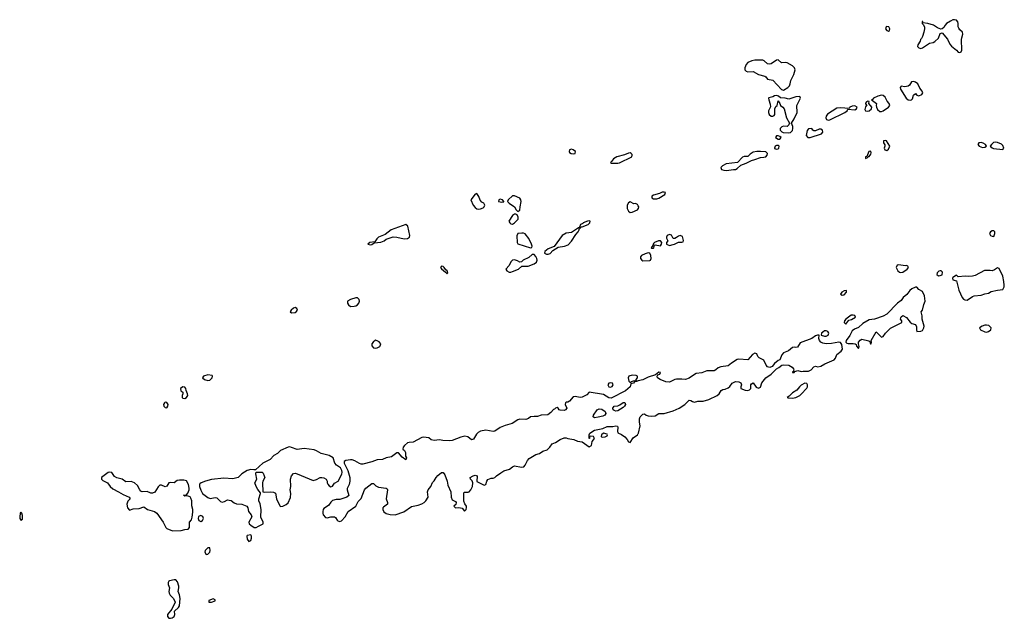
# Model space of a CAD drawing. Header units: inches. Extents: x 2554595 to 2793962, y 331849 to 426146.
# Tile 1 of 45: x 2573058 to 2584108, y 331849 to 338572. Entities that reach past the tile are written whole.
import ezdxf

# ---------------------------------------------------------------- set-up
doc = ezdxf.new("R2010")
doc.units = ezdxf.units.IN
doc.header["$MEASUREMENT"] = 0
doc.layers.add('C5373', color=7, linetype='Continuous')
doc.layers.add('C5383', color=7, linetype='Continuous')

msp = doc.modelspace()

# ---------------------------------------------------------------- linework, layer by layer
at = {"layer": 'C5373', "color": 5, "elevation": 20}
for points in [[(2579250, 337117), (2579230, 337110), (2579224, 337090), (2579230, 337081), (2579248, 337068), (2579270, 337067), (2579290, 337070), (2579295, 337090), (2579270, 337112)], [(2579910, 337075), (2579890, 337074), (2579847, 337053), (2579760, 337030), (2579722, 337010), (2579701, 336979), (2579689, 336969), (2579701, 336961), (2579719, 336959), (2579770, 336959), (2579790, 336964), (2579927, 337030), (2579933, 337050), (2579930, 337058), (2579921, 337070)], [(2578190, 336619), (2578170, 336614), (2578119, 336550), (2578147, 336490), (2578170, 336463), (2578190, 336449), (2578210, 336444), (2578230, 336446), (2578260, 336460), (2578270, 336470), (2578279, 336490), (2578266, 336510), (2578244, 336524), (2578225, 336545), (2578210, 336585)], [(2578450, 336557), (2578435, 336550), (2578431, 336530), (2578470, 336521), (2578490, 336528), (2578491, 336531), (2578477, 336550)], [(2578610, 336592), (2578590, 336592), (2578540, 336550), (2578533, 336530), (2578551, 336510), (2578611, 336470), (2578630, 336436), (2578650, 336416), (2578670, 336432), (2578673, 336470), (2578686, 336530), (2578683, 336550), (2578670, 336568)], [(2578610, 336387), (2578590, 336372), (2578549, 336310), (2578558, 336290), (2578570, 336279), (2578590, 336277), (2578610, 336289), (2578653, 336330), (2578653, 336353), (2578639, 336379), (2578627, 336387)], [(2577390, 336270), (2577228, 336212), (2577159, 336161), (2577086, 336130), (2577064, 336110), (2577042, 336078), (2576988, 336070), (2576966, 336050), (2576990, 336043), (2577010, 336047), (2577035, 336065), (2577110, 336073), (2577149, 336090), (2577170, 336108), (2577248, 336132), (2577290, 336131), (2577371, 336111), (2577410, 336113), (2577431, 336129), (2577438, 336150), (2577412, 336252)], [(2579450, 336314), (2579432, 336310), (2579383, 336290), (2579377, 336283), (2579351, 336270), (2579342, 336242), (2579350, 336234), (2579355, 336245), (2579370, 336247), (2579439, 336270), (2579456, 336290), (2579459, 336310)], [(2578695, 336175), (2578647, 336170), (2578636, 336144), (2578640, 336070), (2578650, 336053), (2578790, 336010), (2578806, 336014), (2578810, 336030), (2578803, 336050), (2578770, 336113), (2578730, 336165), (2578713, 336173)], [(2579338, 336238), (2579330, 336235), (2579250, 336183), (2579190, 336173), (2579144, 336150), (2579056, 336024), (2578990, 335997), (2578951, 335970), (2578948, 335950), (2578970, 335940), (2578990, 335938), (2579010, 335947), (2579040, 335980), (2579102, 336018), (2579171, 336029), (2579215, 336045), (2579250, 336085), (2579300, 336160), (2579326, 336190), (2579337, 336210), (2579336, 336224), (2579346, 336230)], [(2578810, 335936), (2578770, 335901), (2578708, 335872), (2578688, 335852), (2578670, 335850), (2578644, 335864), (2578610, 335874), (2578589, 335871), (2578570, 335851), (2578550, 335810), (2578515, 335770), (2578525, 335750), (2578550, 335737), (2578570, 335735), (2578590, 335742), (2578657, 335770), (2578695, 335805), (2578764, 335804), (2578830, 335830), (2578856, 335850), (2578864, 335870), (2578862, 335890), (2578852, 335912), (2578830, 335936)], [(2577790, 335804), (2577781, 335790), (2577790, 335773), (2577837, 335737), (2577850, 335722), (2577857, 335723), (2577864, 335730), (2577854, 335750), (2577841, 335761), (2577823, 335790), (2577810, 335800)], [(2576830, 335449), (2576771, 335430), (2576736, 335410), (2576737, 335390), (2576747, 335370), (2576770, 335352), (2576813, 335353), (2576830, 335357), (2576850, 335369), (2576864, 335390), (2576870, 335410), (2576866, 335430), (2576850, 335447)], [(2576150, 335340), (2576130, 335331), (2576105, 335310), (2576095, 335290), (2576110, 335278), (2576150, 335285), (2576161, 335290), (2576175, 335310), (2576169, 335330)], [(2577050, 334971), (2577023, 334950), (2577011, 334930), (2577009, 334910), (2577030, 334886), (2577050, 334883), (2577070, 334887), (2577098, 334902), (2577104, 334910), (2577109, 334930), (2577093, 334953), (2577070, 334967)], [(2575170, 334584), (2575120, 334570), (2575111, 334550), (2575132, 334530), (2575170, 334519), (2575190, 334525), (2575218, 334550), (2575223, 334570), (2575217, 334577)], [(2579690, 334495), (2579669, 334490), (2579658, 334470), (2579669, 334449), (2579690, 334443), (2579707, 334453), (2579718, 334470), (2579710, 334490)], [(2579930, 334579), (2579894, 334570), (2579887, 334550), (2579893, 334513), (2579910, 334496), (2579924, 334510), (2579958, 334518), (2579965, 334515), (2579977, 334523), (2579976, 334530), (2579990, 334550), (2579993, 334570), (2579976, 334576)], [(2574890, 334449), (2574862, 334430), (2574865, 334405), (2574888, 334390), (2574888, 334370), (2574880, 334350), (2574881, 334330), (2574890, 334323), (2574910, 334318), (2574930, 334327), (2574943, 334350), (2574942, 334370), (2574927, 334407), (2574924, 334430), (2574910, 334445)], [(2574690, 334276), (2574681, 334270), (2574670, 334250), (2574676, 334230), (2574690, 334217), (2574710, 334211), (2574722, 334230), (2574723, 334250), (2574710, 334273)], [(2579510, 334102), (2579495, 334110), (2579497, 334130), (2579538, 334190), (2579560, 334200), (2579590, 334197), (2579628, 334170), (2579636, 334150), (2579624, 334130), (2579602, 334118), (2579550, 334107)], [(2579750, 334174), (2579730, 334181), (2579719, 334190), (2579715, 334210), (2579729, 334230), (2579770, 334236), (2579794, 334246), (2579830, 334271), (2579851, 334271), (2579857, 334250), (2579845, 334230), (2579830, 334216), (2579770, 334180)], [(2579610, 333927), (2579586, 333910), (2579582, 333890), (2579587, 333887), (2579603, 333883), (2579630, 333888), (2579650, 333898), (2579654, 333910), (2579650, 333917)], [(2576090, 333773), (2576070, 333770), (2575986, 333734), (2575950, 333699), (2575910, 333676), (2575870, 333631), (2575787, 333593), (2575703, 333517), (2575685, 333515), (2575650, 333520), (2575610, 333507), (2575552, 333470), (2575510, 333430), (2575450, 333415), (2575350, 333423), (2575210, 333409), (2575143, 333390), (2575096, 333370), (2575081, 333359), (2575075, 333350), (2575075, 333330), (2575090, 333287), (2575110, 333250), (2575170, 333205), (2575196, 333196), (2575250, 333206), (2575270, 333201), (2575310, 333162), (2575330, 333153), (2575358, 333162), (2575390, 333179), (2575410, 333177), (2575430, 333171), (2575465, 333145), (2575490, 333134), (2575550, 333130), (2575607, 333107), (2575619, 333090), (2575625, 333050), (2575654, 333010), (2575662, 332990), (2575629, 332930), (2575633, 332910), (2575650, 332894), (2575690, 332869), (2575710, 332867), (2575736, 332884), (2575790, 332909), (2575792, 332930), (2575764, 332984), (2575769, 333069), (2575755, 333135), (2575742, 333170), (2575741, 333190), (2575761, 333250), (2575759, 333259), (2575730, 333294), (2575710, 333328), (2575698, 333370), (2575719, 333410), (2575707, 333470), (2575710, 333491), (2575778, 333490), (2575790, 333478), (2575803, 333450), (2575807, 333430), (2575787, 333390), (2575783, 333370), (2575785, 333270), (2575810, 333265), (2575870, 333271), (2575907, 333267), (2575930, 333253), (2575940, 333190), (2575950, 333166), (2575982, 333110), (2575990, 333106), (2576010, 333107), (2576050, 333128), (2576070, 333145), (2576096, 333204), (2576102, 333250), (2576095, 333290), (2576101, 333330), (2576096, 333410), (2576110, 333450), (2576130, 333475), (2576150, 333478), (2576170, 333472), (2576350, 333397), (2576390, 333406), (2576430, 333429), (2576450, 333431), (2576470, 333426), (2576496, 333410), (2576508, 333390), (2576509, 333369), (2576516, 333356), (2576530, 333336), (2576550, 333327), (2576568, 333332), (2576590, 333365), (2576632, 333388), (2576673, 333467), (2576677, 333490), (2576674, 333510), (2576657, 333537), (2576613, 333570), (2576595, 333590), (2576576, 333650), (2576530, 333677), (2576440, 333700), (2576390, 333731), (2576362, 333742), (2576250, 333755), (2576170, 333746), (2576110, 333769)], [(2574070, 333492), (2574050, 333485), (2573975, 333430), (2573974, 333410), (2573990, 333395), (2574044, 333370), (2574072, 333330), (2574102, 333302), (2574168, 333270), (2574218, 333238), (2574288, 333210), (2574296, 333190), (2574270, 333164), (2574260, 333130), (2574268, 333090), (2574290, 333063), (2574330, 333079), (2574397, 333083), (2574450, 333100), (2574492, 333072), (2574569, 333050), (2574596, 333030), (2574667, 332927), (2574696, 332870), (2574710, 332856), (2574772, 332832), (2574870, 332836), (2574910, 332848), (2574950, 332851), (2574963, 332870), (2574965, 332930), (2574985, 332955), (2574994, 332986), (2575000, 333040), (2575000, 333070), (2574991, 333111), (2574989, 333170), (2574978, 333198), (2574970, 333212), (2574950, 333222), (2574930, 333225), (2574910, 333219), (2574897, 333230), (2574930, 333236), (2574944, 333256), (2574959, 333290), (2574961, 333310), (2574954, 333350), (2574930, 333391), (2574901, 333401), (2574850, 333401), (2574825, 333395), (2574790, 333371), (2574750, 333374), (2574731, 333370), (2574710, 333333), (2574690, 333325), (2574650, 333346), (2574630, 333346), (2574610, 333327), (2574575, 333265), (2574550, 333253), (2574530, 333256), (2574490, 333274), (2574431, 333271), (2574417, 333277), (2574405, 333290), (2574381, 333341), (2574348, 333370), (2574310, 333384), (2574250, 333381), (2574208, 333410), (2574146, 333426), (2574123, 333443), (2574090, 333488)], [(2573070, 333042), (2573064, 333030), (2573058, 332990), (2573060, 332970), (2573070, 332951), (2573090, 332963), (2573090, 333002), (2573080, 333030)], [(2575090, 333005), (2575066, 332994), (2575061, 332970), (2575070, 332947), (2575090, 332936), (2575110, 332949), (2575121, 332970), (2575114, 332994)], [(2575650, 332785), (2575610, 332779), (2575605, 332770), (2575610, 332738), (2575630, 332712), (2575650, 332722), (2575659, 332750), (2575661, 332770), (2575657, 332777)], [(2575170, 332641), (2575139, 332610), (2575136, 332590), (2575150, 332566), (2575170, 332570), (2575193, 332590), (2575197, 332610), (2575190, 332639)], [(2574790, 332282), (2574739, 332270), (2574730, 332265), (2574723, 332250), (2574725, 332230), (2574739, 332190), (2574732, 332150), (2574734, 332130), (2574745, 332110), (2574782, 332070), (2574802, 332030), (2574766, 331950), (2574716, 331890), (2574718, 331870), (2574730, 331851), (2574750, 331849), (2574770, 331854), (2574793, 331870), (2574797, 331890), (2574795, 331930), (2574839, 331970), (2574851, 331990), (2574858, 332070), (2574852, 332112), (2574838, 332150), (2574845, 332190), (2574844, 332210), (2574830, 332260), (2574810, 332280)], [(2575230, 332068), (2575179, 332050), (2575181, 332030), (2575210, 332029), (2575250, 332046), (2575253, 332050), (2575250, 332056)]]:
    msp.add_lwpolyline(points, close=True, dxfattribs=at)
for points in [[(2580000, 336480), (2579990, 336497), (2579970, 336509), (2579950, 336505), (2579910, 336527), (2579890, 336515), (2579877, 336490), (2579877, 336450), (2579890, 336421), (2579910, 336408), (2579930, 336410), (2579990, 336435), (2580000, 336447)], [(2580000, 334516), (2579990, 334513), (2579985, 334515), (2579982, 334510), (2579957, 334503), (2579946, 334490), (2579917, 334483), (2579910, 334450), (2579855, 334405), (2579697, 334323), (2579670, 334324), (2579610, 334364), (2579450, 334389), (2579423, 334357), (2579370, 334333), (2579348, 334328), (2579290, 334340), (2579270, 334338), (2579230, 334287), (2579210, 334275), (2579190, 334276), (2579183, 334270), (2579181, 334250), (2579198, 334210), (2579184, 334190), (2579170, 334182), (2579125, 334185), (2579113, 334190), (2579101, 334210), (2579090, 334215), (2579071, 334210), (2579061, 334199), (2579050, 334194), (2579019, 334161), (2578985, 334135), (2578911, 334131), (2578870, 334114), (2578830, 334115), (2578791, 334110), (2578768, 334092), (2578737, 334083), (2578670, 334086), (2578650, 334079), (2578584, 334036), (2578506, 334014), (2578450, 333990), (2578390, 333950), (2578370, 333947), (2578290, 333960), (2578230, 333950), (2578204, 333936), (2578184, 333916), (2578150, 333861), (2578130, 333855), (2578087, 333887), (2578053, 333893), (2578010, 333885), (2577910, 333847), (2577883, 333843), (2577807, 333847), (2577770, 333855), (2577710, 333846), (2577674, 333854), (2577650, 333875), (2577590, 333884), (2577570, 333879), (2577474, 333826), (2577430, 333824), (2577410, 333818), (2577375, 333790), (2577360, 333770), (2577358, 333750), (2577375, 333735), (2577386, 333710), (2577389, 333669), (2577398, 333650), (2577391, 333629), (2577350, 333659), (2577309, 333709), (2577290, 333707), (2577230, 333664), (2577170, 333652), (2577130, 333633), (2577070, 333629), (2577010, 333607), (2576910, 333581), (2576890, 333580), (2576870, 333587), (2576818, 333618), (2576790, 333628), (2576770, 333630), (2576717, 333623), (2576700, 333610), (2576701, 333590), (2576742, 333510), (2576762, 333430), (2576762, 333390), (2576754, 333350), (2576733, 333307), (2576733, 333290), (2576753, 333227), (2576730, 333211), (2576650, 333182), (2576610, 333183), (2576570, 333172), (2576548, 333152), (2576523, 333117), (2576470, 333083), (2576463, 333070), (2576459, 333050), (2576459, 333030), (2576465, 333010), (2576490, 332982), (2576510, 332977), (2576550, 332988), (2576590, 332990), (2576602, 332982), (2576621, 332950), (2576630, 332944), (2576650, 332937), (2576670, 332942), (2576710, 332987), (2576745, 333050), (2576831, 333110), (2576858, 333162), (2576890, 333196), (2576927, 333290), (2576941, 333310), (2577010, 333362), (2577030, 333362), (2577056, 333336), (2577083, 333323), (2577171, 333311), (2577183, 333303), (2577187, 333290), (2577172, 333190), (2577187, 333150), (2577187, 333130), (2577142, 333098), (2577135, 333090), (2577132, 333070), (2577143, 333043), (2577170, 333025), (2577214, 333014), (2577270, 333011), (2577370, 333044), (2577456, 333104), (2577530, 333119), (2577570, 333133), (2577597, 333150), (2577616, 333170), (2577642, 333210), (2577634, 333270), (2577641, 333290), (2577671, 333330), (2577690, 333373), (2577710, 333394), (2577730, 333430), (2577750, 333454), (2577790, 333487), (2577810, 333487), (2577830, 333462), (2577854, 333390), (2577864, 333344), (2577896, 333270), (2577901, 333210), (2577910, 333180), (2577950, 333161), (2577956, 333150), (2577953, 333127), (2577931, 333110), (2577950, 333088), (2577988, 333092), (2578025, 333085), (2578050, 333051), (2578067, 333070), (2578074, 333094), (2578073, 333110), (2578053, 333133), (2578043, 333163), (2578043, 333257), (2578050, 333264), (2578090, 333264), (2578102, 333270), (2578119, 333290), (2578139, 333330), (2578145, 333370), (2578134, 333394), (2578118, 333410), (2578115, 333430), (2578148, 333450), (2578170, 333455), (2578191, 333450), (2578187, 333387), (2578270, 333344), (2578289, 333350), (2578300, 333390), (2578313, 333407), (2578350, 333423), (2578370, 333421), (2578390, 333431), (2578407, 333450), (2578459, 333481), (2578490, 333506), (2578556, 333524), (2578590, 333551), (2578610, 333561), (2578690, 333545), (2578714, 333550), (2578732, 333570), (2578757, 333623), (2578775, 333645), (2578850, 333687), (2578890, 333700), (2578930, 333727), (2578978, 333742), (2579008, 333770), (2579032, 333808), (2579070, 333823), (2579123, 333857), (2579170, 333876), (2579190, 333876), (2579210, 333868), (2579277, 333857), (2579319, 333839), (2579372, 333832), (2579450, 333773), (2579475, 333790), (2579484, 333836), (2579509, 333870), (2579498, 333890), (2579464, 333896), (2579454, 333890), (2579452, 333870), (2579448, 333870), (2579449, 333909), (2579457, 333930), (2579510, 333960), (2579601, 333979), (2579650, 334002), (2579716, 334004), (2579750, 334010), (2579765, 334005), (2579771, 333990), (2579766, 333950), (2579772, 333932), (2579810, 333915), (2579850, 333888), (2579877, 333857), (2579890, 333830), (2579910, 333823), (2579943, 333877), (2579990, 333909), (2580000, 333924)]]:
    msp.add_lwpolyline(points, dxfattribs=at)
at = {"layer": 'C5383', "color": 5, "elevation": 20}
for points in [[(2582790, 338494), (2582783, 338490), (2582775, 338470), (2582790, 338450), (2582810, 338443), (2582819, 338450), (2582823, 338470), (2582811, 338490)], [(2583550, 338572), (2583530, 338569), (2583503, 338557), (2583461, 338530), (2583443, 338510), (2583430, 338486), (2583410, 338468), (2583396, 338464), (2583359, 338479), (2583313, 338510), (2583251, 338529), (2583195, 338535), (2583192, 338550), (2583185, 338550), (2583188, 338530), (2583199, 338519), (2583211, 338490), (2583211, 338470), (2583205, 338430), (2583190, 338382), (2583179, 338361), (2583166, 338350), (2583163, 338330), (2583138, 338290), (2583135, 338270), (2583150, 338256), (2583170, 338249), (2583190, 338255), (2583270, 338308), (2583310, 338315), (2583330, 338326), (2583370, 338365), (2583390, 338418), (2583410, 338426), (2583470, 338355), (2583498, 338298), (2583516, 338276), (2583571, 338230), (2583590, 338208), (2583610, 338204), (2583623, 338210), (2583632, 338230), (2583628, 338350), (2583630, 338370), (2583644, 338410), (2583639, 338430), (2583610, 338457), (2583596, 338476), (2583591, 338490), (2583591, 338530), (2583586, 338546), (2583570, 338565)], [(2581570, 338120), (2581550, 338119), (2581490, 338076), (2581470, 338071), (2581450, 338077), (2581414, 338110), (2581397, 338117), (2581310, 338119), (2581276, 338110), (2581230, 338090), (2581211, 338070), (2581197, 338030), (2581195, 338010), (2581210, 337994), (2581230, 337987), (2581290, 337990), (2581350, 337958), (2581419, 337939), (2581431, 337931), (2581450, 337904), (2581512, 337892), (2581608, 337788), (2581630, 337782), (2581679, 337810), (2581697, 337830), (2581706, 337850), (2581711, 337890), (2581745, 337955), (2581760, 338010), (2581753, 338033), (2581732, 338052), (2581670, 338086), (2581650, 338090), (2581608, 338088)], [(2583090, 337878), (2583066, 337874), (2583043, 337837), (2583030, 337826), (2582990, 337819), (2582950, 337824), (2582940, 337810), (2582943, 337790), (2583006, 337690), (2583030, 337671), (2583050, 337667), (2583067, 337673), (2583078, 337682), (2583090, 337724), (2583110, 337742), (2583125, 337725), (2583150, 337718), (2583181, 337730), (2583192, 337750), (2583187, 337770), (2583161, 337801), (2583137, 337850), (2583110, 337870)], [(2581550, 337721), (2581530, 337717), (2581510, 337704), (2581467, 337693), (2581463, 337690), (2581464, 337670), (2581482, 337622), (2581485, 337595), (2581461, 337550), (2581461, 337530), (2581470, 337507), (2581490, 337490), (2581511, 337489), (2581525, 337495), (2581533, 337507), (2581531, 337570), (2581543, 337597), (2581557, 337610), (2581570, 337662), (2581590, 337632), (2581597, 337610), (2581624, 337590), (2581639, 337570), (2581664, 337470), (2581698, 337410), (2581691, 337390), (2581670, 337374), (2581630, 337376), (2581610, 337370), (2581593, 337350), (2581593, 337330), (2581610, 337312), (2581626, 337306), (2581690, 337301), (2581710, 337304), (2581730, 337326), (2581734, 337350), (2581733, 337373), (2581719, 337410), (2581750, 337460), (2581782, 337530), (2581780, 337610), (2581822, 337690), (2581814, 337710), (2581770, 337706), (2581690, 337680), (2581650, 337690), (2581596, 337696), (2581574, 337714)], [(2582730, 337725), (2582690, 337714), (2582639, 337690), (2582630, 337675), (2582618, 337670), (2582630, 337666), (2582675, 337630), (2582670, 337610), (2582672, 337590), (2582684, 337564), (2582710, 337542), (2582730, 337540), (2582750, 337549), (2582810, 337590), (2582823, 337610), (2582816, 337630), (2582795, 337655), (2582770, 337702), (2582750, 337720)], [(2582430, 337605), (2582400, 337600), (2582373, 337590), (2582367, 337573), (2582270, 337582), (2582230, 337578), (2582123, 337510), (2582109, 337490), (2582104, 337470), (2582112, 337452), (2582130, 337444), (2582150, 337447), (2582318, 337530), (2582344, 337550), (2582353, 337567), (2582430, 337561), (2582450, 337570), (2582455, 337590)], [(2582576, 337656), (2582563, 337650), (2582550, 337633), (2582550, 337626), (2582566, 337610), (2582556, 337604), (2582550, 337594), (2582543, 337563), (2582550, 337547), (2582570, 337544), (2582590, 337549), (2582616, 337570), (2582622, 337590), (2582589, 337629), (2582593, 337653)], [(2581570, 337268), (2581550, 337267), (2581541, 337250), (2581570, 337229), (2581590, 337231), (2581602, 337250), (2581590, 337261)], [(2581949, 337349), (2581910, 337345), (2581894, 337326), (2581886, 337270), (2581904, 337250), (2581930, 337249), (2582055, 337290), (2582070, 337310), (2582069, 337330), (2582050, 337344), (2582030, 337341), (2581990, 337325), (2581970, 337324), (2581959, 337330)], [(2581550, 337160), (2581535, 337150), (2581528, 337130), (2581530, 337126), (2581550, 337116), (2581570, 337122), (2581579, 337130), (2581580, 337150), (2581570, 337159)], [(2582770, 337215), (2582753, 337210), (2582753, 337207), (2582753, 337190), (2582768, 337168), (2582768, 337150), (2582761, 337130), (2582767, 337110), (2582790, 337104), (2582810, 337116), (2582822, 337150), (2582787, 337210)], [(2583850, 337194), (2583821, 337190), (2583812, 337170), (2583827, 337150), (2583865, 337135), (2583890, 337140), (2583907, 337150), (2583896, 337170), (2583870, 337187)], [(2584010, 337197), (2583988, 337192), (2583963, 337170), (2583951, 337150), (2583970, 337132), (2583987, 337127), (2584090, 337114), (2584104, 337130), (2584090, 337160), (2584075, 337175), (2584033, 337193)], [(2581373, 337093), (2581330, 337093), (2581290, 337083), (2581257, 337063), (2581230, 337034), (2581190, 337034), (2581170, 337029), (2581112, 336968), (2580988, 336952), (2580944, 336930), (2580928, 336910), (2580935, 336890), (2580962, 336882), (2580990, 336880), (2581070, 336890), (2581090, 336890), (2581110, 336902), (2581150, 336938), (2581210, 336959), (2581269, 336991), (2581310, 337000), (2581370, 337024), (2581410, 337027), (2581430, 337033), (2581446, 337050), (2581450, 337070), (2581430, 337088)], [(2582610, 337094), (2582587, 337090), (2582565, 337035), (2582549, 337030), (2582550, 337014), (2582570, 337019), (2582585, 337035), (2582590, 337034), (2582610, 337061), (2582615, 337075)], [(2580290, 336635), (2580270, 336634), (2580239, 336621), (2580170, 336602), (2580151, 336590), (2580154, 336570), (2580170, 336560), (2580210, 336561), (2580230, 336569), (2580298, 336610), (2580305, 336630)], [(2580350, 336159), (2580324, 336150), (2580315, 336130), (2580316, 336117), (2580331, 336090), (2580318, 336070), (2580318, 336050), (2580350, 336037), (2580390, 336046), (2580406, 336050), (2580450, 336074), (2580490, 336072), (2580502, 336078), (2580508, 336092), (2580497, 336137), (2580470, 336148), (2580450, 336142), (2580430, 336125), (2580410, 336116), (2580390, 336113), (2580372, 336152)], [(2583990, 336202), (2583970, 336200), (2583954, 336190), (2583943, 336170), (2583944, 336164), (2583953, 336150), (2583970, 336141), (2583990, 336138), (2584003, 336170), (2584003, 336190)], [(2580226, 336090), (2580182, 336070), (2580170, 336058), (2580165, 336035), (2580146, 336010), (2580150, 336006), (2580170, 336007), (2580175, 336010), (2580182, 336038), (2580190, 336042), (2580250, 336032), (2580262, 336050), (2580265, 336070), (2580250, 336089)], [(2580110, 335953), (2580076, 335944), (2580037, 335923), (2580025, 335910), (2580024, 335890), (2580040, 335870), (2580050, 335864), (2580130, 335866), (2580136, 335870), (2580145, 335890), (2580142, 335922), (2580128, 335948)], [(2582923, 335817), (2582906, 335814), (2582896, 335790), (2582914, 335750), (2582930, 335737), (2582947, 335733), (2582970, 335738), (2583017, 335770), (2583031, 335790), (2583024, 335804), (2583011, 335811), (2582994, 335806)], [(2583390, 335752), (2583373, 335747), (2583355, 335730), (2583351, 335710), (2583370, 335695), (2583390, 335698), (2583410, 335708), (2583416, 335736), (2583398, 335750)], [(2584030, 335784), (2583999, 335761), (2583970, 335753), (2583950, 335756), (2583886, 335754), (2583780, 335700), (2583752, 335692), (2583710, 335687), (2583670, 335691), (2583590, 335684), (2583570, 335702), (2583530, 335675), (2583526, 335670), (2583532, 335650), (2583570, 335638), (2583596, 335536), (2583635, 335450), (2583650, 335432), (2583664, 335424), (2583690, 335423), (2583750, 335464), (2583770, 335470), (2583850, 335478), (2583890, 335494), (2583930, 335502), (2583962, 335518), (2584030, 335534), (2584090, 335542), (2584105, 335570), (2584108, 335590), (2584103, 335630), (2584091, 335691), (2584050, 335776)], [(2582337, 335530), (2582310, 335526), (2582285, 335510), (2582271, 335490), (2582290, 335477), (2582310, 335483), (2582337, 335510)], [(2583110, 335568), (2583070, 335548), (2583047, 335530), (2583015, 335485), (2582972, 335450), (2582950, 335418), (2582910, 335388), (2582790, 335264), (2582750, 335243), (2582650, 335209), (2582590, 335201), (2582520, 335160), (2582470, 335115), (2582425, 335095), (2582401, 335079), (2582375, 335025), (2582332, 334970), (2582330, 334950), (2582340, 334940), (2582354, 334934), (2582410, 334937), (2582434, 334930), (2582444, 334924), (2582450, 334906), (2582470, 334880), (2582477, 334890), (2582478, 334902), (2582471, 334930), (2582473, 334950), (2582490, 334974), (2582510, 334983), (2582586, 334967), (2582598, 334958), (2582607, 334930), (2582614, 334930), (2582619, 334950), (2582615, 334970), (2582670, 335067), (2582725, 335010), (2582730, 335007), (2582750, 335013), (2582775, 335050), (2582830, 335108), (2582959, 335170), (2582959, 335190), (2582944, 335210), (2582945, 335225), (2582950, 335236), (2582970, 335250), (2583010, 335227), (2583050, 335174), (2583070, 335159), (2583110, 335150), (2583124, 335124), (2583122, 335090), (2583127, 335070), (2583170, 335072), (2583190, 335081), (2583205, 335110), (2583208, 335130), (2583188, 335210), (2583186, 335246), (2583176, 335290), (2583190, 335310), (2583205, 335375), (2583219, 335410), (2583214, 335470), (2583190, 335519), (2583150, 335542), (2583128, 335568)], [(2582410, 335255), (2582390, 335252), (2582331, 335210), (2582316, 335190), (2582309, 335170), (2582330, 335151), (2582363, 335197), (2582394, 335206), (2582438, 335230), (2582432, 335250)], [(2582110, 335078), (2582090, 335078), (2582070, 335064), (2582056, 335050), (2582051, 335030), (2582090, 335017), (2582110, 335018), (2582130, 335028), (2582139, 335050), (2582136, 335057), (2582129, 335069)], [(2583910, 335142), (2583890, 335140), (2583858, 335130), (2583831, 335110), (2583840, 335090), (2583890, 335067), (2583910, 335064), (2583930, 335070), (2583955, 335090), (2583961, 335110), (2583936, 335136)], [(2581870, 334490), (2581830, 334466), (2581810, 334450), (2581778, 334410), (2581730, 334381), (2581695, 334345), (2581671, 334330), (2581684, 334324), (2581730, 334322), (2581770, 334328), (2581812, 334350), (2581830, 334365), (2581890, 334434), (2581899, 334450), (2581899, 334470), (2581890, 334487)]]:
    msp.add_lwpolyline(points, close=True, dxfattribs=at)
for points in [[(2580000, 336447), (2580003, 336450), (2580006, 336470), (2580000, 336480)], [(2580000, 333924), (2580004, 333930), (2580021, 334010), (2580014, 334050), (2580015, 334090), (2580023, 334110), (2580050, 334142), (2580070, 334144), (2580089, 334129), (2580110, 334122), (2580150, 334119), (2580190, 334124), (2580230, 334150), (2580290, 334149), (2580390, 334179), (2580460, 334210), (2580524, 334250), (2580570, 334299), (2580590, 334296), (2580610, 334282), (2580630, 334276), (2580670, 334288), (2580730, 334289), (2580793, 334307), (2580887, 334350), (2580907, 334370), (2580930, 334408), (2580950, 334420), (2580977, 334423), (2581010, 334438), (2581027, 334453), (2581052, 334490), (2581090, 334509), (2581130, 334506), (2581150, 334494), (2581157, 334470), (2581151, 334450), (2581151, 334431), (2581198, 334410), (2581230, 334409), (2581250, 334416), (2581263, 334430), (2581264, 334470), (2581270, 334482), (2581290, 334494), (2581324, 334444), (2581350, 334432), (2581370, 334445), (2581388, 334492), (2581430, 334548), (2581490, 334590), (2581550, 334650), (2581576, 334664), (2581610, 334691), (2581625, 334695), (2581690, 334693), (2581727, 334670), (2581743, 334650), (2581744, 334636), (2581738, 334622), (2581730, 334618), (2581730, 334609), (2581750, 334609), (2581758, 334622), (2581789, 334631), (2581830, 334622), (2581850, 334626), (2581910, 334623), (2581940, 334640), (2581970, 334674), (2581990, 334682), (2582015, 334675), (2582050, 334679), (2582095, 334705), (2582198, 334750), (2582212, 334770), (2582228, 334812), (2582278, 334850), (2582291, 334870), (2582284, 334924), (2582270, 334947), (2582252, 334952), (2582170, 334937), (2582107, 334933), (2582070, 334938), (2582050, 334950), (2582034, 334970), (2582026, 334990), (2582029, 335029), (2582010, 335029), (2581990, 335021), (2581948, 334992), (2581817, 334943), (2581786, 334894), (2581770, 334891), (2581750, 334895), (2581730, 334891), (2581687, 334853), (2581630, 334830), (2581613, 334807), (2581590, 334750), (2581570, 334744), (2581530, 334710), (2581504, 334676), (2581475, 334665), (2581450, 334675), (2581436, 334690), (2581409, 334749), (2581356, 334776), (2581341, 334790), (2581330, 334821), (2581310, 334825), (2581281, 334810), (2581230, 334753), (2581130, 334759), (2581110, 334757), (2581045, 334715), (2581010, 334686), (2580925, 334675), (2580897, 334663), (2580870, 334638), (2580850, 334630), (2580770, 334629), (2580714, 334606), (2580650, 334597), (2580630, 334588), (2580570, 334545), (2580530, 334530), (2580490, 334536), (2580430, 334535), (2580410, 334530), (2580350, 334502), (2580310, 334504), (2580244, 334530), (2580215, 334550), (2580212, 334570), (2580218, 334582), (2580242, 334590), (2580248, 334610), (2580230, 334615), (2580195, 334585), (2580110, 334558), (2580050, 334529), (2580000, 334516)]]:
    msp.add_lwpolyline(points, dxfattribs=at)

doc.saveas('drawing.dxf')
